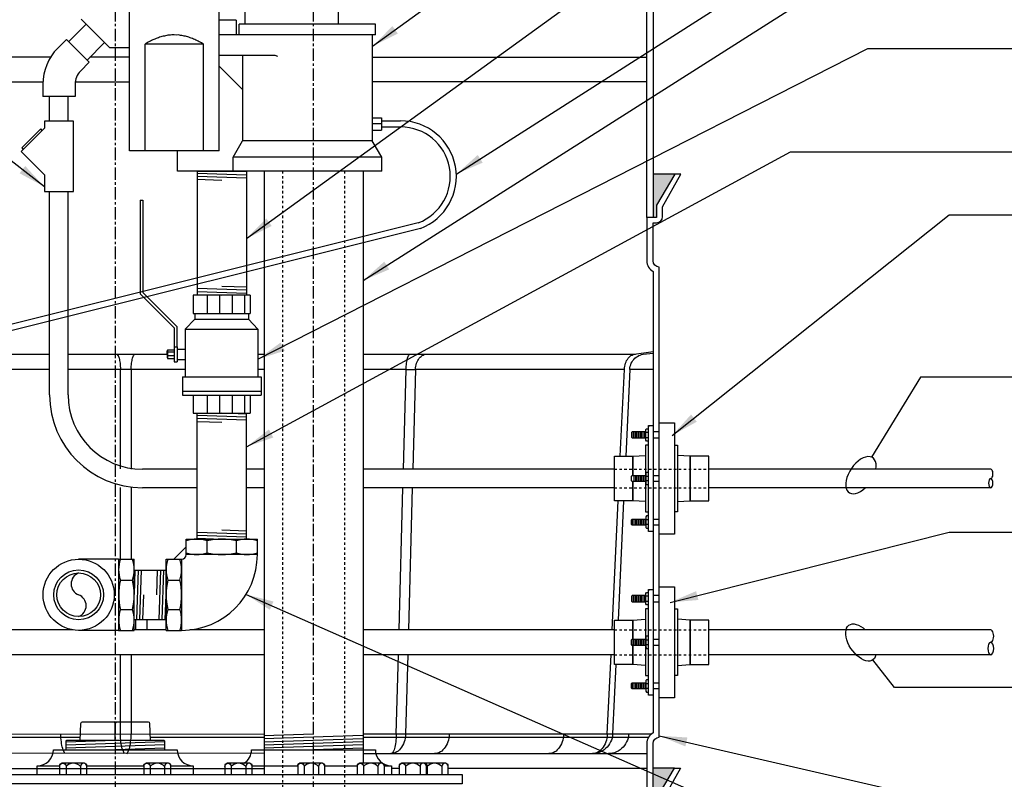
# Model space of a CAD drawing. Extents: x -174 to 90, y 3202 to 3403.
# Tile 12 of 35: x -102 to -62, y 3304 to 3334. Entities that reach past the tile are written whole.
import ezdxf

# ---------------------------------------------------------------- set-up
doc = ezdxf.new("R2010")
doc.units = 0
doc.header["$MEASUREMENT"] = 0
doc.linetypes.add('CENTER1', pattern=[0.6625, 0.5, -0.075, 0.0125, -0.075])
doc.linetypes.add('HIDDEN5', pattern=[0.05, 0.025, -0.025])
for name, color, linetype in [('BOOT-CONDUIT', 1, 'CONTINUOUS'), ('CONDUIT', 2, 'CONTINUOUS'), ('FRP-COLLAR', 2, 'CONTINUOUS'), ('FRP-SUMP', 2, 'CONTINUOUS'), ('GALV-2', 3, 'CONTINUOUS'), ('GALV-4', 4, 'CONTINUOUS'), ('GALV-4-PIPE', 4, 'CONTINUOUS'), ('GALV-4-PLUG', 4, 'CONTINUOUS'), ('SUB-PUMP', 4, 'CONTINUOUS'), ('TANK-BUNG-OPENING-4', 3, 'CONTINUOUS'), ('TANK-MANWAY', 5, 'CONTINUOUS'), ('TANK-MANWAY-BOLT', 7, 'CONTINUOUS'), ('TEXT', 3, 'CONTINUOUS')]:
    doc.layers.add(name, color=color, linetype=linetype)
doc.layers.add('FREEZE-LINES', color=8, linetype='CONTINUOUS', plot=False)
doc.styles.add('SIMPLEX', font='simplex')
doc.dimstyles.new('DIM12', dxfattribs={"dimscale": 12, "dimtxt": 0.09375, "dimasz": 0.09375, "dimexe": 0.0625, "dimexo": 0.0625, "dimgap": 0.0625, "dimtad": 1, "dimdec": 4, "dimzin": 3, "dimdsep": 46, "dimlunit": 4, "dimtxsty": 'SIMPLEX', "dimcen": 0, "dimclrd": 3, "dimclre": 3, "dimclrt": 3, "dimadec": 0, "dimazin": 0, "dimtfac": 1, "dimtdec": 4, "dimtmove": 0, "dimatfit": 3, "dimfxl": 1, "dimfrac": 2, "dimtolj": 1, "dimtzin": 3, "dimarcsym": 0})

msp = doc.modelspace()

# ---------------------------------------------------------------- hatches: boundary and pattern name
at = {"layer": 'FRP-SUMP'}
for points in [[(-75.49574, 3328.13499), (-76.37919, 3328.13499), (-76.37919, 3326.38499), (-76.24574, 3326.38499), (-76.24574, 3326.88499)], [(-75.50998, 3304.13731), (-76.37919, 3304.13731), (-76.37919, 3302.38731), (-76.25998, 3302.38731), (-76.25998, 3302.88731)]]:
    msp.add_hatch(color=256, dxfattribs=at).paths.add_polyline_path(points)

# ---------------------------------------------------------------- linework, layer by layer
at = {"layer": 'BOOT-CONDUIT', "color": 8}
for p, q in [((-77.21713, 3317.47947), (-77.21713, 3317.72697)), ((-77.15463, 3317.47947), (-77.15463, 3317.72697)), ((-77.09213, 3317.47947), (-77.09213, 3317.72697)), ((-77.02963, 3317.47947), (-77.02963, 3317.72697)), ((-76.96713, 3317.47947), (-76.96713, 3317.72697)), ((-76.90463, 3317.47947), (-76.90463, 3317.72697)), ((-76.84213, 3317.47947), (-76.84213, 3317.72697)), ((-76.77963, 3317.47947), (-76.77963, 3317.72697)), ((-76.71713, 3317.47947), (-76.71713, 3317.72697)), ((-77.15463, 3315.9654), (-77.15463, 3315.7179)), ((-77.09213, 3315.9654), (-77.09213, 3315.7179)), ((-77.02963, 3315.9654), (-77.02963, 3315.7179)), ((-76.96713, 3315.9654), (-76.96713, 3315.7179)), ((-76.90463, 3315.9654), (-76.90463, 3315.7179)), ((-76.84213, 3315.9654), (-76.84213, 3315.7179)), ((-76.77963, 3315.9654), (-76.77963, 3315.7179)), ((-76.71713, 3315.9654), (-76.71713, 3315.7179)), ((-77.21713, 3314.20382), (-77.21713, 3313.95632)), ((-77.15463, 3314.20382), (-77.15463, 3313.95632)), ((-77.09213, 3314.20382), (-77.09213, 3313.95632)), ((-77.02963, 3314.20382), (-77.02963, 3313.95632)), ((-76.96713, 3314.20382), (-76.96713, 3313.95632)), ((-76.90463, 3314.20382), (-76.90463, 3313.95632)), ((-76.84213, 3314.20382), (-76.84213, 3313.95632)), ((-76.77963, 3314.20382), (-76.77963, 3313.95632)), ((-76.71713, 3314.20382), (-76.71713, 3313.95632)), ((-77.21713, 3310.86387), (-77.21713, 3311.11137)), ((-77.15463, 3310.86387), (-77.15463, 3311.11137)), ((-77.09213, 3310.86387), (-77.09213, 3311.11137)), ((-77.02963, 3310.86387), (-77.02963, 3311.11137)), ((-76.96713, 3310.86387), (-76.96713, 3311.11137)), ((-76.90463, 3310.86387), (-76.90463, 3311.11137)), ((-76.84213, 3310.86387), (-76.84213, 3311.11137)), ((-76.77963, 3310.86387), (-76.77963, 3311.11137)), ((-76.71713, 3310.86387), (-76.71713, 3311.11137)), ((-77.15463, 3309.3498), (-77.15463, 3309.1023)), ((-77.09213, 3309.3498), (-77.09213, 3309.1023)), ((-77.02963, 3309.3498), (-77.02963, 3309.1023)), ((-76.96713, 3309.3498), (-76.96713, 3309.1023)), ((-76.90463, 3309.3498), (-76.90463, 3309.1023)), ((-76.84213, 3309.3498), (-76.84213, 3309.1023)), ((-76.77963, 3309.3498), (-76.77963, 3309.1023)), ((-76.71713, 3309.3498), (-76.71713, 3309.1023)), ((-77.21713, 3307.58822), (-77.21713, 3307.34072)), ((-77.15463, 3307.58822), (-77.15463, 3307.34072)), ((-77.09213, 3307.58822), (-77.09213, 3307.34072)), ((-77.02963, 3307.58822), (-77.02963, 3307.34072)), ((-76.96713, 3307.58822), (-76.96713, 3307.34072)), ((-76.90463, 3307.58822), (-76.90463, 3307.34072)), ((-76.84213, 3307.58822), (-76.84213, 3307.34072)), ((-76.77963, 3307.58822), (-76.77963, 3307.34072)), ((-76.71713, 3307.58822), (-76.71713, 3307.34072))]:
    msp.add_line(p, q, dxfattribs=at)
at = {"layer": 'BOOT-CONDUIT', "color": 7}
for p, q in [((-76.56214, 3317.70272), (-76.66807, 3317.70272)), ((-76.66807, 3317.50373), (-76.56214, 3317.50373)), ((-76.12919, 3317.72707), (-76.37919, 3317.72707)), ((-76.37919, 3317.47957), (-76.12919, 3317.47957)), ((-76.66807, 3315.94114), (-76.56214, 3315.94114)), ((-76.37919, 3315.96529), (-76.12919, 3315.96529)), ((-76.56214, 3315.74215), (-76.66807, 3315.74215)), ((-76.12919, 3315.71779), (-76.37919, 3315.71779)), ((-76.66807, 3314.17956), (-76.56214, 3314.17956)), ((-76.56214, 3313.98057), (-76.66807, 3313.98057)), ((-76.37919, 3314.20372), (-76.12919, 3314.20372)), ((-76.12919, 3313.95622), (-76.37919, 3313.95622)), ((-76.12919, 3311.11147), (-76.37919, 3311.11147)), ((-76.56214, 3311.08712), (-76.66807, 3311.08712)), ((-76.66807, 3310.88813), (-76.56214, 3310.88813)), ((-76.37919, 3310.86397), (-76.12919, 3310.86397)), ((-76.66807, 3309.32554), (-76.56214, 3309.32554)), ((-76.56214, 3309.12655), (-76.66807, 3309.12655)), ((-76.37919, 3309.3497), (-76.12919, 3309.3497)), ((-76.12919, 3309.1022), (-76.37919, 3309.1022)), ((-76.66807, 3307.56397), (-76.56214, 3307.56397)), ((-76.37919, 3307.58812), (-76.12919, 3307.58812)), ((-76.56214, 3307.36498), (-76.66807, 3307.36498)), ((-76.12919, 3307.34062), (-76.37919, 3307.34062))]:
    msp.add_line(p, q, dxfattribs=at)
for points in [[(-76.56214, 3317.35573), (-76.64893, 3317.35573), (-76.66807, 3317.38889), (-76.66807, 3317.81756), (-76.64893, 3317.85071), (-76.56214, 3317.85071)], [(-76.66807, 3317.72697), (-77.21713, 3317.72697), (-77.24807, 3317.69603), (-77.24807, 3317.51041), (-77.24535, 3317.50769), (-77.21713, 3317.47947), (-76.66807, 3317.47947)], [(-76.66807, 3315.7179), (-77.21713, 3315.7179), (-77.24807, 3315.74883), (-77.24807, 3315.93446), (-77.24535, 3315.93718), (-77.21713, 3315.9654), (-76.66807, 3315.9654)], [(-76.56214, 3316.08914), (-76.64893, 3316.08914), (-76.66807, 3316.05598), (-76.66807, 3315.62731), (-76.64893, 3315.59415), (-76.56214, 3315.59415)], [(-76.56214, 3314.32756), (-76.64893, 3314.32756), (-76.66807, 3314.2944), (-76.66807, 3313.86573), (-76.64893, 3313.83258), (-76.56214, 3313.83258)], [(-76.66807, 3313.95632), (-77.21713, 3313.95632), (-77.24807, 3313.98726), (-77.24807, 3314.17288), (-77.24535, 3314.1756), (-77.21713, 3314.20382), (-76.66807, 3314.20382)], [(-76.66807, 3311.11137), (-77.21713, 3311.11137), (-77.24807, 3311.08044), (-77.24807, 3310.89481), (-77.24535, 3310.89209), (-77.21713, 3310.86387), (-76.66807, 3310.86387)], [(-76.56214, 3310.74013), (-76.64893, 3310.74013), (-76.66807, 3310.77329), (-76.66807, 3311.20196), (-76.64893, 3311.23512), (-76.56214, 3311.23512)], [(-76.66807, 3309.1023), (-77.21713, 3309.1023), (-77.24807, 3309.13323), (-77.24807, 3309.31886), (-77.24535, 3309.32158), (-77.21713, 3309.3498), (-76.66807, 3309.3498)], [(-76.56214, 3309.47354), (-76.64893, 3309.47354), (-76.66807, 3309.44038), (-76.66807, 3309.01171), (-76.64893, 3308.97855), (-76.56214, 3308.97855)], [(-76.66807, 3307.34072), (-77.21713, 3307.34072), (-77.24807, 3307.37166), (-77.24807, 3307.55728), (-77.24535, 3307.56), (-77.21713, 3307.58822), (-76.66807, 3307.58822)], [(-76.56214, 3307.71196), (-76.64893, 3307.71196), (-76.66807, 3307.67881), (-76.66807, 3307.25014), (-76.64893, 3307.21698), (-76.56214, 3307.21698)]]:
    msp.add_lwpolyline(points, dxfattribs=at)
at = {"layer": 'BOOT-CONDUIT'}
for points in [[(-76.56214, 3317.98017), (-76.37919, 3317.98017), (-76.37919, 3313.70337), (-76.56214, 3313.70337), (-76.56214, 3317.98017), (-76.56214, 3317.92473)], [(-76.56214, 3311.36458), (-76.37919, 3311.36458), (-76.37919, 3307.08778), (-76.56214, 3307.08778), (-76.56214, 3311.36458), (-76.56214, 3311.30914)]]:
    msp.add_lwpolyline(points, dxfattribs=at)
at = {"layer": 'BOOT-CONDUIT', "linetype": 'Continuous'}
for points in [[(-76.12919, 3313.59868), (-76.12919, 3318.08461), (-75.51044, 3318.08461), (-75.51044, 3313.59868)], [(-74.13355, 3314.94446), (-74.13355, 3316.73883), (-74.87605, 3316.73883), (-74.87605, 3316.67696), (-74.87605, 3315.00633), (-74.87605, 3314.94446)], [(-76.12919, 3306.98308), (-76.12919, 3311.46902), (-75.51044, 3311.46902), (-75.51044, 3306.98308)], [(-77.19654, 3308.32886), (-77.93904, 3308.32886), (-77.93904, 3310.12323), (-77.19654, 3310.12323), (-77.19654, 3310.06136), (-77.19654, 3308.39073)], [(-74.13355, 3308.32886), (-74.13355, 3310.12323), (-74.87605, 3310.12323), (-74.87605, 3310.06136), (-74.87605, 3308.39073), (-74.87605, 3308.32886)]]:
    msp.add_lwpolyline(points, close=True, dxfattribs=at)
for points in [[(-76.56214, 3317.18743), (-76.6859, 3317.18743), (-76.6859, 3315.9654)], [(-75.51044, 3317.18743), (-75.38669, 3317.18743), (-75.38669, 3314.49586), (-75.51044, 3314.49586)], [(-77.19654, 3315.7179), (-77.20084, 3314.94476), (-77.81529, 3314.94446), (-77.93904, 3314.94446), (-77.93904, 3316.73883), (-77.81529, 3316.73883), (-77.20084, 3316.73853), (-77.19654, 3315.9654)], [(-77.19654, 3315.9654), (-77.19654, 3316.67696), (-77.19654, 3316.73883), (-76.6859, 3316.77454)], [(-75.38669, 3314.90875), (-74.87605, 3314.94446), (-74.87605, 3316.67696), (-74.87605, 3316.73883), (-75.38669, 3316.77454)], [(-76.6859, 3314.90875), (-77.19654, 3314.94446), (-77.19654, 3315.7179)], [(-76.6859, 3315.7179), (-76.6859, 3314.49586), (-76.56214, 3314.49586)], [(-76.56214, 3310.57183), (-76.6859, 3310.57183), (-76.6859, 3309.3498)], [(-75.51044, 3310.57183), (-75.38669, 3310.57183), (-75.38669, 3307.88027), (-75.51044, 3307.88027)], [(-77.19654, 3309.3498), (-77.19654, 3310.06136), (-77.19654, 3310.12323), (-76.6859, 3310.15894)], [(-75.38669, 3308.29315), (-74.87605, 3308.32886), (-74.87605, 3310.06136), (-74.87605, 3310.12323), (-75.38669, 3310.15894)], [(-76.6859, 3308.29315), (-77.19654, 3308.32886), (-77.19654, 3309.1023)], [(-76.6859, 3309.1023), (-76.6859, 3307.88027), (-76.56214, 3307.88027)]]:
    msp.add_lwpolyline(points, dxfattribs=at)
at = {"layer": 'CONDUIT'}
for p, q in [((-99.27053, 3334.19327), (-99.97764, 3333.48616)), ((-98.32478, 3333.24751), (-99.47383, 3334.39656)), ((-100.06602, 3333.57455), (-100.41958, 3333.22099)), ((-99.14679, 3332.65531), (-100.06602, 3333.57455)), ((-98.52807, 3333.45081), (-99.23518, 3332.7437)), ((-98.32478, 3333.24751), (-97.5238, 3333.24751)), ((-99.14679, 3332.65531), (-99.50034, 3332.30176)), ((-101.02001, 3331.77143), (-101.02001, 3331.27143)), ((-99.72001, 3331.77143), (-99.72001, 3331.27143)), ((-99.72001, 3331.27143), (-101.02001, 3331.27143)), ((-100.74744, 3330.27143), (-100.74744, 3331.27143)), ((-99.99744, 3330.27143), (-99.99744, 3331.27143)), ((-100.74744, 3319.21665), (-100.74744, 3327.43801)), ((-99.99744, 3319.21665), (-99.99744, 3327.43801)), ((-85.85929, 3326.17167), (-104.75069, 3321.45408)), ((-85.77479, 3325.93793), (-104.66202, 3321.22192)), ((-94.78927, 3316.21665), (-96.99744, 3316.21665)), ((-92.08631, 3316.21665), (-92.79177, 3316.21665)), ((-77.93904, 3316.21665), (-88.08631, 3316.21665)), ((-62.74283, 3316.21665), (-74.13355, 3316.21665)), ((-94.78927, 3315.46665), (-96.99744, 3315.46665)), ((-92.08631, 3315.46665), (-92.79177, 3315.46665)), ((-77.93904, 3315.46665), (-88.08631, 3315.46665)), ((-62.74283, 3315.46665), (-74.13355, 3315.46665)), ((-99.79795, 3309.72605), (-104.6035, 3309.72605)), ((-96.04069, 3309.72605), (-97.33346, 3309.72605)), ((-92.08631, 3309.72605), (-95.07736, 3309.72605)), ((-77.93904, 3309.72605), (-88.08631, 3309.72605)), ((-62.74283, 3309.72605), (-74.13355, 3309.72605)), ((-92.08631, 3308.72605), (-104.79314, 3308.72605)), ((-77.93904, 3308.72605), (-88.08631, 3308.72605)), ((-62.74283, 3308.72605), (-74.13355, 3308.72605))]:
    msp.add_line(p, q, dxfattribs=at)
at = {"layer": 'CONDUIT', "color": 2}
for p, q in [((-87.71632, 3330.41665), (-87.34132, 3330.41665)), ((-87.34132, 3330.41665), (-87.34132, 3329.91665)), ((-87.34132, 3330.29165), (-86.57282, 3330.29165)), ((-87.34132, 3330.16665), (-87.71632, 3330.16665)), ((-87.71632, 3329.91665), (-87.34132, 3329.91665)), ((-87.34132, 3330.04165), (-86.56865, 3330.04165))]:
    msp.add_line(p, q, dxfattribs=at)
at = {"layer": 'CONDUIT', "color": 8, "linetype": 'HIDDEN5'}
for p, q in [((-77.93904, 3316.21665), (-74.13355, 3316.21665)), ((-77.93904, 3315.46665), (-74.13355, 3315.46665)), ((-77.93904, 3309.72605), (-74.13355, 3309.72605)), ((-77.93904, 3308.72605), (-74.13355, 3308.72605))]:
    msp.add_line(p, q, dxfattribs=at)
at = {"layer": 'CONDUIT'}
msp.add_lwpolyline([(-100.95336, 3329.99037), (-101.8962, 3329.04753), (-100.95336, 3328.1047), (-100.95336, 3327.43801), (-99.78666, 3327.43801), (-99.78666, 3330.27143), (-100.95336, 3330.27143)], close=True, dxfattribs=at)
msp.add_lwpolyline([(-101.04175, 3329.90198), (-101.10068, 3329.96091), (-101.86673, 3329.19485), (-101.80781, 3329.13593)], dxfattribs=at)
for centre, radius, start, end in [((-98.97001, 3331.77143), 2.05, 135, 180), ((-98.97001, 3331.77143), 0.75, 134.99996, 180), ((-86.57282, 3328.04165), 2.25, 290.773882, 90), ((-86.56865, 3328.04165), 2, 290.773882, 90), ((-96.99744, 3319.21665), 3.75, 180, 270), ((-96.99744, 3319.21665), 3, 180, 270)]:
    msp.add_arc(centre, radius, start, end, dxfattribs=at)
for centre, major_axis in [((-62.74283, 3316.02915), (0, 0.1875)), ((-62.74283, 3309.47605), (0, 0.25))]:
    msp.add_ellipse(centre, major_axis=major_axis, ratio=0.47920074, start_param=3.14159265, end_param=6.28318531, dxfattribs=at)
at = {"layer": 'CONDUIT', "extrusion": (0, 0, -1)}
for centre, major_axis in [((-62.74283, 3315.65415), (0, -0.1875)), ((-62.74283, 3308.97605), (0, -0.25))]:
    msp.add_ellipse(centre, major_axis=major_axis, ratio=0.47920074, dxfattribs=at)
at = {"layer": 'FREEZE-LINES', "color": 8, "linetype": 'CENTER1'}
for p, q in [((-98.08631, 3253.50724), (-98.08631, 3393.81703)), ((-90.08631, 3253.50724), (-90.08631, 3393.81703))]:
    msp.add_line(p, q, dxfattribs=at)
at = {"layer": 'FRP-COLLAR', "color": 7, "linetype": 'Continuous'}
for p, q in [((-86.94423, 3304.13731), (-86.63301, 3304.13731)), ((-84.65466, 3304.13731), (-76.62919, 3304.13731))]:
    msp.add_line(p, q, dxfattribs=at)
at = {"layer": 'FRP-COLLAR'}
msp.add_lwpolyline([(-76.64343, 3297.88731), (-76.64343, 3302.38731), (-76.64343, 3299.88731), (-76.64343, 3302.38731), (-76.64343, 3299.88731), (-76.64343, 3302.38731), (-76.39343, 3302.38731), (-76.25998, 3302.38731), (-76.25998, 3302.88731), (-75.50998, 3304.13731), (-75.27345, 3304.13731), (-76.00998, 3302.82207), (-76.00998, 3302.42372, -0.41421356), (-76.25998, 3302.17372), (-76.39343, 3302.17372), (-76.39343, 3297.88731)], format="xyb", close=True, dxfattribs=at)
at = {"layer": 'FRP-SUMP'}
for p, q in [((-76.62919, 3326.38499), (-76.62919, 3340.08044)), ((-76.37919, 3340.08044), (-76.37919, 3326.38499)), ((-75.49574, 3328.13499), (-76.37919, 3328.13499)), ((-76.37919, 3326.38499), (-76.62919, 3326.38499)), ((-75.50998, 3304.13731), (-76.37919, 3304.13731))]:
    msp.add_line(p, q, dxfattribs=at)
at = {"layer": 'FRP-SUMP', "color": 7, "linetype": 'Continuous'}
for p, q in [((-100.70846, 3332.85783), (-106.21327, 3332.85783)), ((-97.5238, 3332.85783), (-99.12104, 3332.85783)), ((-87.71632, 3332.85783), (-76.62919, 3332.85783)), ((-106.21327, 3331.86794), (-101.01773, 3331.86794)), ((-99.71377, 3331.86794), (-97.5238, 3331.86794)), ((-76.62919, 3331.86794), (-87.71632, 3331.86794)), ((-106.27965, 3320.86833), (-100.74744, 3320.86833)), ((-99.99744, 3320.86833), (-97.66855, 3320.86833)), ((-97.66855, 3320.86833), (-96.00769, 3320.86833)), ((-92.33699, 3320.86833), (-92.08631, 3320.86833)), ((-88.08631, 3320.86815), (-86.18609, 3320.86757)), ((-85.324, 3320.86833), (-77.09064, 3320.86833)), ((-100.74744, 3320.24828), (-106.55745, 3320.24828)), ((-97.66855, 3320.24944), (-99.99744, 3320.24852)), ((-97.88598, 3316.22824), (-97.88598, 3320.24828)), ((-95.27831, 3320.24828), (-97.66855, 3320.24828)), ((-97.45112, 3320.24828), (-97.45112, 3316.21665)), ((-92.08631, 3320.24828), (-92.33699, 3320.24828)), ((-86.34703, 3320.24828), (-88.08631, 3320.24828)), ((-86.45641, 3316.21665), (-86.34703, 3320.24828)), ((-85.97043, 3320.24828), (-86.07981, 3316.21665)), ((-77.53586, 3320.24828), (-85.97043, 3320.24828)), ((-77.70076, 3316.73878), (-77.53586, 3320.24828)), ((-77.31843, 3320.24828), (-77.48333, 3316.73867)), ((-76.37919, 3320.24828), (-77.31843, 3320.24828)), ((-97.88598, 3312.58047), (-97.88598, 3315.47592)), ((-97.45112, 3315.46665), (-97.45112, 3312.58047)), ((-86.63248, 3309.72605), (-86.47675, 3315.46665)), ((-86.10015, 3315.46665), (-86.25588, 3309.72605)), ((-78.03027, 3309.72605), (-77.78507, 3314.94447)), ((-77.56763, 3314.94458), (-77.79418, 3310.12323)), ((-97.261, 3309.72605), (-97.261, 3310.15583)), ((-96.82614, 3310.14447), (-96.82614, 3309.72605)), ((-97.88598, 3305.5229), (-97.88598, 3308.72605)), ((-97.45112, 3308.72605), (-97.45112, 3305.52281)), ((-86.74642, 3305.52619), (-86.65961, 3308.72605)), ((-86.28301, 3308.72605), (-86.36982, 3305.52619)), ((-78.22761, 3305.52619), (-78.07726, 3308.72605)), ((-77.87849, 3308.32886), (-78.01018, 3305.52619)), ((-88.08631, 3305.52619), (-76.44347, 3305.52619)), ((-87.71127, 3305.52619), (-86.74642, 3305.52619)), ((-86.36982, 3305.52619), (-84.60743, 3305.52619)), ((-79.99, 3305.52619), (-78.22761, 3305.52619)), ((-78.01018, 3305.52619), (-77.3651, 3305.52619)), ((-88.08631, 3304.72897), (-76.62919, 3304.72897)), ((-92.08631, 3304.10892), (-105.08631, 3304.10892))]:
    msp.add_line(p, q, dxfattribs=at)
at = {"layer": 'FRP-SUMP', "color": 7}
for p, q in [((-104.68448, 3305.38731), (-99.50238, 3305.38731)), ((-96.68448, 3305.38731), (-92.09343, 3305.38731)), ((-88.09343, 3305.38731), (-76.56221, 3305.38731))]:
    msp.add_line(p, q, dxfattribs=at)
at = {"layer": 'FRP-SUMP'}
msp.add_lwpolyline([(-76.37919, 3302.38731), (-76.37919, 3305.13731, -0.41421356), (-76.12919, 3305.38731), (-76.12919, 3324.38499), (-76.12919, 3324.38499, -0.41421356), (-76.37919, 3324.63499), (-76.37919, 3326.1714), (-76.24574, 3326.1714, 0.41421356), (-75.99574, 3326.4214), (-75.99574, 3326.81975), (-75.25921, 3328.13499), (-75.49574, 3328.13499), (-76.24574, 3326.88499), (-76.24574, 3326.38499), (-76.37919, 3326.38499), (-76.62919, 3326.38499), (-76.62919, 3326.38499), (-76.62919, 3326.38499), (-76.62919, 3326.38499), (-76.62919, 3326.38499), (-76.62919, 3324.63499, 0.26794919), (-76.37919, 3324.20197), (-76.37919, 3305.57032, 0.26794919), (-76.62919, 3305.13731), (-76.62919, 3302.38731)], format="xyb", dxfattribs=at)
at = {"layer": 'FRP-SUMP', "color": 7, "linetype": 'Continuous'}
for points in [[(-98.04692, 3320.86757, 0), (-98.03041, 3320.86135, 0), (-98.01413, 3320.84891, 0), (-97.99825, 3320.83037, 0), (-97.98291, 3320.80592, 0), (-97.96827, 3320.77579, 0), (-97.95446, 3320.74027, 0), (-97.94161, 3320.6997, 0), (-97.92986, 3320.65446, 0), (-97.9193, 3320.605, 0), (-97.91005, 3320.55179, 0), (-97.9022, 3320.49533, 0), (-97.89581, 3320.43617, 0), (-97.89094, 3320.37489, 0), (-97.88766, 3320.31205, 0), (-97.88598, 3320.24828, 0)], [(-97.45112, 3320.24828, 0), (-97.44944, 3320.31205, 0), (-97.44615, 3320.37489, 0), (-97.44129, 3320.43617, 0), (-97.4349, 3320.49533, 0), (-97.42704, 3320.55179, 0), (-97.41779, 3320.605, 0), (-97.40724, 3320.65446, 0), (-97.39548, 3320.6997, 0), (-97.38264, 3320.74027, 0), (-97.36883, 3320.77579, 0), (-97.35418, 3320.80592, 0), (-97.33885, 3320.83037, 0), (-97.32297, 3320.84891, 0), (-97.30669, 3320.86135, 0), (-97.29018, 3320.86757, 0)], [(-86.34703, 3320.24828, 0), (-86.34536, 3320.31205, 0), (-86.34207, 3320.37489, 0), (-86.33721, 3320.43617, 0), (-86.33082, 3320.49533, 0), (-86.32296, 3320.55179, 0), (-86.31371, 3320.605, 0), (-86.30316, 3320.65446, 0), (-86.2914, 3320.6997, 0), (-86.27856, 3320.74027, 0), (-86.26475, 3320.77579, 0), (-86.2501, 3320.80592, 0), (-86.23477, 3320.83037, 0), (-86.21888, 3320.84891, 0), (-86.20261, 3320.86135, 0), (-86.18609, 3320.86757, 0)], [(-86.18609, 3320.86757, 0), (-85.84522, 3320.86644, 0), (-85.53074, 3320.86757, 0)], [(-85.97043, 3320.24828, 0), (-85.96585, 3320.31205, 0), (-85.95687, 3320.37489, 0), (-85.94359, 3320.43617, 0), (-85.92613, 3320.49533, 0), (-85.90466, 3320.55179, 0), (-85.87939, 3320.605, 0), (-85.85056, 3320.65446, 0), (-85.81844, 3320.6997, 0), (-85.78335, 3320.74027, 0), (-85.74562, 3320.77579, 0), (-85.70561, 3320.80592, 0), (-85.66371, 3320.83037, 0), (-85.62032, 3320.84891, 0), (-85.57585, 3320.86135, 0), (-85.53074, 3320.86757, 0)], [(-85.53074, 3320.86757, 0), (-85.49622, 3320.86781, 0), (-85.46173, 3320.868, 0), (-85.42726, 3320.86815, 0), (-85.39282, 3320.86825, 0), (-85.3584, 3320.86831, 0), (-85.324, 3320.86833, 0)], [(-77.53586, 3320.24828, 0), (-77.53127, 3320.31205, 0), (-77.52229, 3320.37489, 0), (-77.50901, 3320.43617, 0), (-77.49155, 3320.49533, 0), (-77.47008, 3320.55179, 0), (-77.44481, 3320.605, 0), (-77.41598, 3320.65446, 0), (-77.38386, 3320.6997, 0), (-77.34877, 3320.74027, 0), (-77.31104, 3320.77579, 0), (-77.27103, 3320.80592, 0), (-77.22913, 3320.83037, 0), (-77.18574, 3320.84891, 0), (-77.14127, 3320.86135, 0), (-76.37919, 3320.96653, 0)], [(-77.31843, 3320.24828, 0), (-77.31216, 3320.31205, 0), (-77.2999, 3320.37489, 0), (-77.28175, 3320.43617, 0), (-77.2579, 3320.49533, 0), (-77.22858, 3320.55179, 0), (-77.19406, 3320.605, 0), (-77.15467, 3320.65446, 0), (-77.1108, 3320.6997, 0), (-77.06286, 3320.74027, 0), (-77.01132, 3320.77579, 0), (-76.95667, 3320.80592, 0), (-76.89943, 3320.83037, 0), (-76.84016, 3320.84891, 0), (-76.77942, 3320.86135, 0), (-76.37919, 3320.90178, 0)], [(-86.34703, 3320.24828, 0), (-86.26338, 3320.24905, 0), (-86.18304, 3320.24944, 0), (-86.10689, 3320.24944, 0), (-86.03576, 3320.24905, 0), (-85.97043, 3320.24828, 0)], [(-104.69019, 3305.52441, 0), (-92.08631, 3305.52162, 0)], [(-100.13483, 3304.72998, 0), (-100.20028, 3304.88739, 0), (-100.21771, 3304.93945, 0), (-100.2337, 3304.99804, 0), (-100.24806, 3305.06258, 0), (-100.26067, 3305.13239, 0), (-100.27138, 3305.20677, 0), (-100.2801, 3305.28495, 0), (-100.28672, 3305.36613, 0), (-100.29119, 3305.44948, 0), (-100.29345, 3305.53415, 0)], [(-97.72736, 3304.71874, 0), (-97.79281, 3304.87615, 0), (-97.81024, 3304.9282, 0), (-97.82622, 3304.98679, 0), (-97.84059, 3305.05133, 0), (-97.85319, 3305.12114, 0), (-97.86391, 3305.19552, 0), (-97.87262, 3305.2737, 0), (-97.87925, 3305.35488, 0), (-97.88371, 3305.43823, 0), (-97.88598, 3305.5229, 0)], [(-97.6107, 3304.71632, 0), (-97.54429, 3304.87605, 0), (-97.52686, 3304.9281, 0), (-97.51088, 3304.9867, 0), (-97.49651, 3305.05123, 0), (-97.4839, 3305.12104, 0), (-97.47319, 3305.19542, 0), (-97.46447, 3305.2736, 0), (-97.45785, 3305.35478, 0), (-97.45338, 3305.43814, 0), (-97.45112, 3305.52281, 0)], [(-86.74642, 3305.52619, 0), (-86.74868, 3305.44152, 0), (-86.75315, 3305.35816, 0), (-86.75978, 3305.27698, 0), (-86.76849, 3305.1988, 0), (-86.77921, 3305.12442, 0), (-86.79181, 3305.05461, 0), (-86.80618, 3304.99008, 0), (-86.82216, 3304.93148, 0), (-86.83959, 3304.87943, 0), (-86.85829, 3304.83445, 0), (-86.87808, 3304.797, 0), (-86.89874, 3304.76747, 0), (-86.92007, 3304.74615, 0), (-86.94185, 3304.73328, 0), (-86.96385, 3304.72897, 0)], [(-86.36982, 3305.52619, 0), (-86.37601, 3305.44152, 0), (-86.38821, 3305.35816, 0), (-86.40631, 3305.27698, 0), (-86.43012, 3305.1988, 0), (-86.45939, 3305.12442, 0), (-86.49383, 3305.05461, 0), (-86.53308, 3304.99008, 0), (-86.57674, 3304.93148, 0), (-86.62436, 3304.87943, 0), (-86.67546, 3304.83445, 0), (-86.72952, 3304.797, 0), (-86.78597, 3304.76747, 0), (-86.84424, 3304.74615, 0), (-86.90374, 3304.73328, 0), (-86.96385, 3304.72897, 0)], [(-84.60743, 3305.52619, 0), (-84.61361, 3305.44152, 0), (-84.62582, 3305.35816, 0), (-84.64392, 3305.27698, 0), (-84.66773, 3305.1988, 0), (-84.697, 3305.12442, 0), (-84.73144, 3305.05461, 0), (-84.77069, 3304.99008, 0), (-84.81435, 3304.93148, 0), (-84.86197, 3304.87943, 0), (-84.91307, 3304.83445, 0), (-84.96712, 3304.797, 0), (-85.02357, 3304.76747, 0), (-85.08185, 3304.74615, 0), (-85.14134, 3304.73328, 0), (-85.20146, 3304.72897, 0)], [(-79.99, 3305.52619, 0), (-79.99619, 3305.44152, 0), (-80.0084, 3305.35816, 0), (-80.0265, 3305.27698, 0), (-80.0503, 3305.1988, 0), (-80.07958, 3305.12442, 0), (-80.11401, 3305.05461, 0), (-80.15326, 3304.99008, 0), (-80.19692, 3304.93148, 0), (-80.24455, 3304.87943, 0), (-80.29565, 3304.83445, 0), (-80.3497, 3304.797, 0), (-80.40615, 3304.76747, 0), (-80.46443, 3304.74615, 0), (-80.52392, 3304.73328, 0), (-80.58404, 3304.72897, 0)], [(-78.01018, 3305.52619, 0), (-78.01863, 3305.44152, 0), (-78.03531, 3305.35816, 0), (-78.06003, 3305.27698, 0), (-78.09255, 3305.1988, 0), (-78.13254, 3305.12442, 0), (-78.17958, 3305.05461, 0), (-78.2332, 3304.99008, 0), (-78.29284, 3304.93148, 0), (-78.35789, 3304.87943, 0), (-78.4277, 3304.83445, 0), (-78.50154, 3304.797, 0), (-78.57865, 3304.76747, 0), (-78.65825, 3304.74615, 0), (-78.73953, 3304.73328, 0), (-78.82164, 3304.72897, 0)], [(-78.22761, 3305.52619, 0), (-78.2338, 3305.44152, 0), (-78.246, 3305.35816, 0), (-78.2641, 3305.27698, 0), (-78.28791, 3305.1988, 0), (-78.31718, 3305.12442, 0), (-78.35162, 3305.05461, 0), (-78.39087, 3304.99008, 0), (-78.43453, 3304.93148, 0), (-78.48216, 3304.87943, 0), (-78.53326, 3304.83445, 0), (-78.58731, 3304.797, 0), (-78.64376, 3304.76747, 0), (-78.70203, 3304.74615, 0), (-78.76153, 3304.73328, 0), (-78.82164, 3304.72897, 0)], [(-77.3651, 3305.52619, 0), (-77.37355, 3305.44152, 0), (-77.39022, 3305.35816, 0), (-77.41495, 3305.27698, 0), (-77.44747, 3305.1988, 0), (-77.48746, 3305.12442, 0), (-77.5345, 3305.05461, 0), (-77.58812, 3304.99008, 0), (-77.64776, 3304.93148, 0), (-77.71281, 3304.87943, 0), (-77.78262, 3304.83445, 0), (-77.85645, 3304.797, 0), (-77.93357, 3304.76747, 0), (-78.01317, 3304.74615, 0), (-78.09445, 3304.73328, 0), (-78.17656, 3304.72897, 0)], [(-92.08631, 3304.75324, 0), (-105.08631, 3304.73382, 0)]]:
    msp.add_polyline3d(points, dxfattribs=at)
at = {"layer": 'GALV-2', "linetype": 'Continuous'}
for p, q in [((-94.78927, 3328.25955), (-92.79677, 3328.25955)), ((-97.09036, 3327.08016), (-96.98098, 3327.08016)), ((-97.09036, 3327.08016), (-97.09036, 3323.30649)), ((-96.98098, 3327.08016), (-96.98098, 3323.35179)), ((-95.71582, 3321.93194), (-97.09036, 3323.30649)), ((-95.60644, 3321.97725), (-96.98098, 3323.35179)), ((-94.94516, 3323.24166), (-94.94516, 3322.50993)), ((-92.65163, 3323.24166), (-94.94516, 3323.24166)), ((-94.38069, 3323.24166), (-94.38069, 3322.50993)), ((-93.88069, 3323.24166), (-93.88069, 3322.50993)), ((-93.38069, 3323.24166), (-93.38069, 3322.50993)), ((-92.88069, 3323.24166), (-92.88069, 3322.50993)), ((-92.65163, 3323.24166), (-92.65163, 3322.50993)), ((-94.88266, 3322.28394), (-95.27831, 3321.88051)), ((-94.94516, 3322.50993), (-92.65163, 3322.50993)), ((-94.88266, 3322.50993), (-94.88266, 3322.28394)), ((-94.88266, 3322.28394), (-92.71413, 3322.28394)), ((-92.71413, 3322.50993), (-92.71413, 3322.28394)), ((-92.71413, 3322.28394), (-92.33699, 3321.88051)), ((-95.71582, 3321.93194), (-95.71582, 3320.56141)), ((-95.60644, 3321.97725), (-95.60644, 3321.15891)), ((-95.27831, 3321.88051), (-92.33699, 3321.88051)), ((-95.27831, 3321.88051), (-95.27831, 3319.94214)), ((-92.33699, 3321.88051), (-92.33699, 3319.94214)), ((-95.98277, 3321.03391), (-95.98277, 3320.68641)), ((-95.98277, 3321.03391), (-95.71582, 3321.03391)), ((-95.71582, 3321.15891), (-95.59193, 3321.15891)), ((-95.59193, 3321.15891), (-95.59193, 3320.56141)), ((-95.59193, 3321.06516), (-95.27831, 3321.06516)), ((-96.00999, 3321.00266), (-96.00512, 3320.71766)), ((-96.00999, 3321.00266), (-95.98277, 3321.00266)), ((-96.00512, 3320.71766), (-95.98277, 3320.71766)), ((-95.99551, 3321.00266), (-95.99064, 3320.71766)), ((-95.98277, 3320.95869), (-95.71582, 3320.95869)), ((-95.98277, 3320.81344), (-95.71582, 3320.81344)), ((-95.98277, 3320.68641), (-95.71582, 3320.68641)), ((-95.59193, 3320.65516), (-95.27831, 3320.65516)), ((-95.71582, 3320.56141), (-95.59193, 3320.56141)), ((-95.38069, 3319.94214), (-92.20536, 3319.94214)), ((-95.38069, 3319.94214), (-95.38069, 3319.2104)), ((-92.20536, 3319.94214), (-92.20536, 3319.2104)), ((-95.38069, 3319.37138), (-92.20536, 3319.37138)), ((-95.38069, 3319.2104), (-92.20536, 3319.2104)), ((-94.94516, 3319.2104), (-94.94516, 3318.47866)), ((-94.38069, 3319.2104), (-94.38069, 3318.47866)), ((-93.88069, 3319.2104), (-93.88069, 3318.47866)), ((-93.38069, 3319.2104), (-93.38069, 3318.47866)), ((-92.88069, 3319.2104), (-92.88069, 3318.47866)), ((-92.65163, 3319.2104), (-92.65163, 3318.47866)), ((-94.94516, 3318.47866), (-92.65163, 3318.47866)), ((-94.78927, 3313.39088), (-94.78927, 3318.47866)), ((-92.79177, 3313.39088), (-92.79177, 3318.47866)), ((-95.22903, 3313.0787), (-95.72851, 3312.57922)), ((-95.22903, 3313.39088), (-92.35702, 3313.39088)), ((-95.22903, 3312.76653), (-95.22903, 3313.39088)), ((-94.38784, 3312.83692), (-94.38784, 3313.32257)), ((-93.19821, 3312.83692), (-93.19821, 3313.32257)), ((-92.35702, 3312.76653), (-92.35702, 3313.39088)), ((-94.38784, 3312.76653), (-95.22903, 3312.76653)), ((-93.19821, 3312.76653), (-94.38784, 3312.76653)), ((-92.35702, 3312.76653), (-93.19821, 3312.76653)), ((-97.95781, 3312.58047), (-99.57389, 3312.58047)), ((-97.95781, 3312.58047), (-97.33346, 3312.58047)), ((-97.95781, 3312.58047), (-97.95781, 3311.73928)), ((-97.33346, 3309.70846), (-97.33346, 3312.58047)), ((-96.04069, 3312.57922), (-95.41634, 3312.57922)), ((-96.04069, 3311.73803), (-96.04069, 3312.57922)), ((-95.41634, 3312.57922), (-95.41634, 3309.70721)), ((-97.33346, 3312.14447), (-96.04069, 3312.14447)), ((-96.04069, 3312.14197), (-96.04069, 3310.14447)), ((-97.95781, 3311.73928), (-97.95781, 3310.54965)), ((-97.88742, 3311.73928), (-97.40177, 3311.73928)), ((-96.04069, 3310.5484), (-96.04069, 3311.73803)), ((-95.9703, 3311.73803), (-95.48465, 3311.73803)), ((-97.95781, 3310.54965), (-97.95781, 3309.70846)), ((-97.88742, 3310.54965), (-97.40177, 3310.54965)), ((-96.04069, 3309.70721), (-96.04069, 3310.5484)), ((-95.9703, 3310.5484), (-95.48465, 3310.5484)), ((-97.33346, 3310.14447), (-96.04069, 3310.14447)), ((-97.95781, 3309.70846), (-99.57389, 3309.70846)), ((-97.95781, 3309.70846), (-97.33346, 3309.70846)), ((-96.04069, 3309.70721), (-95.41634, 3309.70721))]:
    msp.add_line(p, q, dxfattribs=at)
at = {"layer": 'GALV-2', "color": 1}
for p, q in [((-92.79677, 3328.22582), (-93.79802, 3328.25955)), ((-93.79802, 3327.88433), (-94.79848, 3327.91803)), ((-92.79677, 3328.10075), (-94.79427, 3328.16803)), ((-92.79677, 3327.97568), (-94.79427, 3328.04296)), ((-94.79427, 3323.52553), (-92.79677, 3323.45825)), ((-93.79302, 3323.61688), (-92.79257, 3323.58318)), ((-94.79427, 3323.40046), (-92.79677, 3323.33318)), ((-94.79427, 3323.27539), (-93.79302, 3323.24166)), ((-92.79177, 3318.31821), (-94.78927, 3318.38549)), ((-92.79177, 3318.19314), (-94.78927, 3318.26042)), ((-92.79177, 3318.44328), (-93.79302, 3318.477)), ((-93.79302, 3318.10179), (-94.79348, 3318.13549)), ((-94.78927, 3313.67641), (-92.79177, 3313.60912)), ((-94.78927, 3313.55134), (-92.79177, 3313.48405)), ((-93.78802, 3313.76775), (-92.78757, 3313.73405)), ((-94.78927, 3313.42626), (-93.78802, 3313.39254)), ((-97.29836, 3312.14447), (-97.33179, 3311.15187)), ((-97.17329, 3312.14447), (-97.24066, 3310.14447)), ((-97.04822, 3312.14447), (-97.11559, 3310.14447)), ((-96.41731, 3311.14447), (-96.38363, 3312.14447)), ((-96.32592, 3310.14447), (-96.25856, 3312.14447)), ((-96.20085, 3310.14447), (-96.13349, 3312.14447)), ((-96.95683, 3311.14447), (-96.99051, 3310.14447)), ((-96.07578, 3310.14447), (-96.04235, 3311.13706))]:
    msp.add_line(p, q, dxfattribs=at)
at = {"layer": 'GALV-2', "linetype": 'Continuous'}
for points in [[(-94.78927, 3328.25955), (-94.78927, 3323.24166)], [(-92.79677, 3328.25955), (-92.79677, 3323.24166)]]:
    msp.add_lwpolyline(points, dxfattribs=at)
for radius in [1.43601, 1.00587, 0.88087]:
    msp.add_circle((-99.57389, 3311.14447), radius, dxfattribs=at)
for centre, radius, start, end in [((-94.80843, 3312.06656), 1.32456, 71.485929, 108.514071), ((-93.79302, 3310.82933), 2.56321, 76.581758, 103.418242), ((-92.77761, 3312.10116), 1.29179, 70.998612, 109.001388), ((-95.41634, 3312.76653), 3.05932, 270.000012, 0), ((-95.41634, 3312.76653), 0.18731, 270.000196, 0), ((-94.80843, 3314.09292), 1.32456, 251.485929, 288.514071), ((-93.79302, 3315.33016), 2.56321, 256.581758, 283.418242), ((-92.77761, 3314.05832), 1.29179, 250.998612, 289.001388), ((-96.66601, 3312.15988), 1.29179, 160.998612, 199.001388), ((-98.62317, 3312.15988), 1.29179, 340.998612, 19.001388), ((-94.71429, 3312.15863), 1.32456, 161.485929, 198.514071), ((-96.74065, 3312.15863), 1.32456, 341.485929, 18.514071), ((-95.39417, 3311.14447), 2.56321, 166.581758, 193.418242), ((-99.89501, 3311.14447), 2.56321, 346.581758, 13.418242), ((-93.47705, 3311.14322), 2.56321, 166.581758, 193.418242), ((-97.97789, 3311.14322), 2.56321, 346.581758, 13.418242), ((-96.63141, 3310.12906), 1.32456, 161.485929, 198.514071), ((-98.65777, 3310.12906), 1.32456, 341.485929, 18.514071), ((-94.74889, 3310.12781), 1.29179, 160.998612, 199.001388), ((-96.70605, 3310.12781), 1.29179, 340.998612, 19.001388)]:
    msp.add_arc(centre, radius, start, end, dxfattribs=at)
at = {"layer": 'GALV-2', "color": 2, "linetype": 'Continuous'}
for centre, start, end in [((-99.40508, 3311.5849), 110.970176, 249.029824), ((-99.74269, 3310.70403), 290.970176, 69.029824)]:
    msp.add_arc(centre, 0.47168, start, end, dxfattribs=at)
at = {"layer": 'GALV-4'}
for p, q in [((-92.08631, 3328.25955), (-92.08631, 3303.88731)), ((-88.08631, 3328.25955), (-88.08631, 3304.33731))]:
    msp.add_line(p, q, dxfattribs=at)
at = {"layer": 'GALV-4-PIPE', "color": 7}
for p, q in [((-90.09343, 3305.51266), (-92.09343, 3305.44529)), ((-88.09343, 3305.45496), (-92.09343, 3305.32022)), ((-88.09343, 3305.32989), (-92.09343, 3305.19515)), ((-88.09343, 3305.20481), (-92.09343, 3305.07008)), ((-88.09343, 3305.07974), (-92.09343, 3304.94501)), ((-88.09343, 3304.95467), (-90.09343, 3304.88731))]:
    msp.add_line(p, q, dxfattribs=at)
at = {"layer": 'GALV-4-PLUG', "color": 7}
for p, q in [((-98.09343, 3305.26105), (-100.09343, 3305.19369)), ((-96.09343, 3305.20384), (-100.09343, 3305.06911)), ((-96.09343, 3305.07926), (-100.09343, 3304.94452)), ((-96.09343, 3304.95467), (-98.09343, 3304.88731))]:
    msp.add_line(p, q, dxfattribs=at)
at = {"layer": 'GALV-4-PLUG', "color": 4, "linetype": 'Continuous'}
msp.add_lwpolyline([(-99.50765, 3305.26105), (-99.47889, 3305.95116, -0.40206867), (-99.41644, 3306.01105), (-96.77042, 3306.01105, -0.40206867), (-96.70797, 3305.95116), (-96.67922, 3305.26105)], format="xyb", dxfattribs=at)
at = {"layer": 'GALV-4-PLUG', "color": 7, "linetype": 'Continuous'}
for points in [[(-98.09343, 3305.26105), (-98.09343, 3305.94855, 0.41421356), (-98.15593, 3306.01105)], [(-98.09343, 3305.26105), (-98.09343, 3305.94855, -0.41421356), (-98.03093, 3306.01105)]]:
    msp.add_lwpolyline(points, format="xyb", dxfattribs=at)
at = {"layer": 'GALV-4-PLUG', "color": 4, "linetype": 'Continuous'}
msp.add_lwpolyline([(-96.09343, 3304.88731), (-96.09343, 3305.2298, 0.41421356), (-96.12468, 3305.26105), (-100.06218, 3305.26105, 0.41421356), (-100.09343, 3305.2298), (-100.09343, 3304.88731)], format="xyb", close=True, dxfattribs=at)
at = {"layer": 'SUB-PUMP', "color": 4, "linetype": 'Continuous'}
for p, q in [((-97.5238, 3329.07204), (-97.5238, 3337.19703)), ((-93.89881, 3329.07204), (-93.89881, 3337.19703)), ((-89.08631, 3334.19704), (-89.08631, 3337.19703)), ((-92.8522, 3334.19704), (-92.8522, 3336.44704)), ((-93.21131, 3334.35354), (-93.89881, 3334.35354)), ((-93.21131, 3334.35354), (-93.21131, 3333.75954)), ((-93.08631, 3333.75954), (-93.08631, 3334.19704)), ((-87.58631, 3334.19704), (-93.08631, 3334.19704)), ((-87.58631, 3333.75954), (-87.58631, 3334.19704)), ((-87.58631, 3333.75954), (-93.89881, 3333.75954)), ((-87.71632, 3333.75954), (-87.71632, 3329.47773)), ((-94.5304, 3333.38504), (-96.89221, 3333.38504)), ((-96.89221, 3329.07204), (-96.89221, 3333.38504)), ((-94.5304, 3329.07204), (-94.5304, 3333.38504)), ((-91.67866, 3332.93354), (-93.89881, 3332.93354)), ((-92.95631, 3332.93354), (-92.95631, 3329.47772)), ((-93.89881, 3332.49604), (-92.95631, 3331.55354)), ((-93.33631, 3328.81954), (-92.95631, 3329.47772)), ((-87.71632, 3329.47773), (-92.95631, 3329.47773)), ((-87.33632, 3328.81955), (-87.71632, 3329.47773)), ((-93.89881, 3329.07204), (-97.5238, 3329.07204)), ((-95.58631, 3328.25955), (-95.58631, 3329.07204)), ((-93.33631, 3328.25955), (-93.33631, 3328.81955)), ((-87.33631, 3328.81955), (-93.33631, 3328.81955)), ((-87.33631, 3328.25955), (-87.33631, 3328.81955)), ((-87.33631, 3328.25955), (-95.58631, 3328.25955))]:
    msp.add_line(p, q, dxfattribs=at)
at = {"layer": 'SUB-PUMP', "color": 1, "linetype": 'Continuous'}
msp.add_line((-87.71632, 3331.48453), (-87.70988, 3331.48453), dxfattribs=at)
at = {"layer": 'SUB-PUMP', "color": 2, "linetype": 'HIDDEN5'}
for p, q in [((-91.33631, 3328.25955), (-91.33631, 3287.30052)), ((-88.83631, 3328.25955), (-88.83631, 3287.30052))]:
    msp.add_line(p, q, dxfattribs=at)
at = {"layer": 'SUB-PUMP', "color": 4, "linetype": 'Continuous'}
msp.add_lwpolyline([(-94.5304, 3333.38504), (-94.57276, 3333.4154), (-94.61775, 3333.43748), (-94.66105, 3333.46487), (-94.70643, 3333.4857), (-94.74952, 3333.51377), (-94.79522, 3333.5336), (-94.84079, 3333.55386), (-94.88605, 3333.57507), (-94.93185, 3333.5946), (-94.97796, 3333.61314), (-95.02437, 3333.63073), (-95.0711, 3333.64733), (-95.11815, 3333.66292), (-95.16555, 3333.67741), (-95.21324, 3333.69099), (-95.26124, 3333.70355), (-95.30969, 3333.71475), (-95.3583, 3333.7254), (-95.40829, 3333.73175), (-95.45775, 3333.73974), (-95.50703, 3333.74831), (-95.55636, 3333.75671), (-95.60866, 3333.75576), (-95.71131, 3333.76004), (-95.76433, 3333.76327), (-95.81419, 3333.75653), (-95.86564, 3333.75482), (-95.91502, 3333.74655), (-95.96624, 3333.74409), (-96.01508, 3333.73415), (-96.06396, 3333.72433), (-96.11292, 3333.71477), (-96.16132, 3333.70343), (-96.20937, 3333.691), (-96.25708, 3333.67748), (-96.30446, 3333.66292), (-96.3515, 3333.64732), (-96.39819, 3333.63059), (-96.44466, 3333.61319), (-96.49081, 3333.59477), (-96.53656, 3333.57509), (-96.58227, 3333.55527), (-96.6264, 3333.53049), (-96.67156, 3333.50895), (-96.71686, 3333.48787), (-96.76229, 3333.4672), (-96.80461, 3333.4367), (-96.89221, 3333.38504)], dxfattribs=at)
msp.add_arc((-91.67866, 3332.68354), 0.25, 53.7195, 89.99992, dxfattribs=at)
at = {"layer": 'TANK-BUNG-OPENING-4', "linetype": 'Continuous'}
for p, q in [((-101.24263, 3304.23811), (-100.34029, 3304.23811)), ((-99.24029, 3304.23811), (-96.94661, 3304.23811)), ((-95.84661, 3304.23811), (-94.94423, 3304.23811)), ((-92.56856, 3304.23811), (-90.72955, 3304.23811)), ((-89.62955, 3304.23811), (-88.32985, 3304.23811)), ((-87.22985, 3304.23811), (-86.94423, 3304.23811))]:
    msp.add_line(p, q, dxfattribs=at)
for points in [[(-101.24263, 3303.88731), (-101.24263, 3304.23811, 0.41421356), (-100.59343, 3304.88731), (-95.59343, 3304.88731, 0.41421356), (-94.94423, 3304.23811), (-94.94423, 3303.88731)], [(-92.89772, 3304.33731, 0.25818944), (-92.59343, 3304.88731), (-87.59343, 3304.88731, 0.41421356), (-86.94423, 3304.23811), (-86.94423, 3303.88731)]]:
    msp.add_lwpolyline(points, format="xyb", dxfattribs=at)
at = {"layer": 'TANK-MANWAY', "linetype": 'Continuous'}
msp.add_lwpolyline([(-112.09343, 3303.51231), (-112.09343, 3303.88731), (-84.09343, 3303.88731), (-84.09343, 3303.51231)], close=True, dxfattribs=at)
at = {"layer": 'TANK-MANWAY-BOLT', "linetype": 'Continuous'}
for points in [[(-100.34029, 3304.28315), (-100.34029, 3303.88731), (-99.24029, 3303.88731), (-99.24029, 3304.28315), (-99.33408, 3304.33731), (-100.24649, 3304.33731)], [(-96.94661, 3304.28315), (-96.94661, 3303.88731), (-95.84661, 3303.88731), (-95.84661, 3304.28315), (-95.9404, 3304.33731), (-96.85281, 3304.33731)], [(-93.66856, 3304.28315), (-93.66856, 3303.88731), (-92.56856, 3303.88731), (-92.56856, 3304.28315), (-92.66236, 3304.33731), (-93.57477, 3304.33731)], [(-90.72955, 3304.28315), (-90.72955, 3303.88731), (-89.62955, 3303.88731), (-89.62955, 3304.28315), (-89.72334, 3304.33731), (-90.63575, 3304.33731)], [(-88.32985, 3304.28315), (-88.32985, 3303.88731), (-87.22985, 3303.88731), (-87.22985, 3304.28315), (-87.32365, 3304.33731), (-88.23606, 3304.33731)], [(-86.63301, 3304.28315), (-86.63301, 3303.88731), (-85.53301, 3303.88731), (-85.53301, 3304.28315), (-85.62681, 3304.33731), (-86.53922, 3304.33731)]]:
    msp.add_lwpolyline(points, close=True, dxfattribs=at)
for points in [[(-100.34029, 3304.20918, -1), (-100.08404, 3304.20918), (-100.08404, 3303.88731)], [(-99.24029, 3304.20918, 1), (-99.49654, 3304.20918), (-99.49654, 3303.88731)], [(-96.94661, 3304.20918, -1), (-96.69036, 3304.20918), (-96.69036, 3303.88731)], [(-95.84661, 3304.20918, 1), (-96.10286, 3304.20918), (-96.10286, 3303.88731)], [(-93.66856, 3304.20918, -1), (-93.41231, 3304.20918), (-93.41231, 3303.88731)], [(-92.56856, 3304.20918, 1), (-92.82481, 3304.20918), (-92.82481, 3303.88731)], [(-90.72955, 3304.20918, -1), (-90.4733, 3304.20918), (-90.4733, 3303.88731)], [(-89.62955, 3304.20918, 1), (-89.8858, 3304.20918), (-89.8858, 3303.88731)], [(-88.32985, 3304.20918, -1), (-88.0736, 3304.20918), (-88.0736, 3303.88731)], [(-87.22985, 3304.20918, 1), (-87.4861, 3304.20918), (-87.4861, 3303.88731)], [(-86.63301, 3304.20918, -1), (-86.37676, 3304.20918), (-86.37676, 3303.88731)], [(-85.53301, 3304.20918, 1), (-85.78926, 3304.20918), (-85.78926, 3303.88731)], [(-85.62681, 3304.33731, -0.41482767), (-85.49841, 3304.20918), (-85.49841, 3303.88731)], [(-84.65466, 3304.20918, 1), (-84.91091, 3304.20918), (-84.91091, 3303.88731)]]:
    msp.add_lwpolyline(points, format="xyb", dxfattribs=at)
msp.add_lwpolyline([(-85.53301, 3303.88731), (-84.65466, 3303.88731), (-84.65466, 3304.28315), (-84.74846, 3304.33731), (-85.66087, 3304.33731)], dxfattribs=at)
for centre in [(-99.79029, 3303.93651), (-96.39661, 3303.93651), (-93.11856, 3303.93651), (-90.17955, 3303.93651), (-87.77985, 3303.93651), (-86.08301, 3303.93651), (-85.20466, 3303.93651)]:
    msp.add_arc(centre, 0.4008, 42.869123, 137.13088, dxfattribs=at)
at = {"layer": 'TEXT', "linetype": 'Continuous'}
for points in [[(-61.08631, 3319.93362), (-65.57599, 3319.93362), (-67.55293, 3316.7039)], [(-61.08631, 3307.40548), (-66.63562, 3307.40548), (-67.50874, 3308.51284)]]:
    msp.add_lwpolyline(points, dxfattribs=at)
at = {"layer": 'TEXT'}
msp.add_ellipse((-67.98597, 3315.97582), major_axis=(-0.47723, -0.70403), ratio=0.54990291, start_param=2.25387771, end_param=7.46618116, dxfattribs=at)
at = {"layer": 'TEXT', "extrusion": (0, 0, -1)}
msp.add_ellipse((-67.98597, 3309.21687), major_axis=(-0.47723, 0.70403), ratio=0.54990291, start_param=2.63947446, end_param=7.46618116, dxfattribs=at)

# ---------------------------------------------------------------- leaders
at = {"layer": 'TEXT', "linetype": 'Continuous'}
for points in [[(-100.95781, 3327.62544), (-127.48811, 3348.31298), (-132.58673, 3348.31298)], [(-92.80969, 3311.15817), (-63.6555, 3298.3151), (-61.08631, 3298.3151)]]:
    msp.add_leader(points, dimstyle='DIM12', override={"dimgap": 0.0625, "dimtad": 0}, dxfattribs=at)
at = {"layer": 'TEXT'}
for points in [[(-87.70308, 3333.30294), (-70.29341, 3345.98149), (-61.08631, 3345.98149)], [(-92.79764, 3325.53411), (-68.38726, 3343.22345), (-61.08631, 3343.22345)], [(-84.30625, 3328.14935), (-69.92005, 3337.3215), (-61.08631, 3337.3215)], [(-88.08253, 3323.84064), (-69.92005, 3335.38238), (-61.08631, 3335.38238)], [(-92.33628, 3320.65787), (-67.71151, 3333.20548), (-61.08631, 3333.20548)], [(-92.7902, 3317.12517), (-70.82765, 3329.03787), (-61.08631, 3329.03787)], [(-75.60831, 3317.57994), (-64.42896, 3326.48923), (-61.08631, 3326.48923)], [(-75.68513, 3310.83934), (-64.42896, 3313.66833), (-61.08631, 3313.66833)], [(-76.12919, 3305.45241), (-63.50766, 3302.54101), (-61.08631, 3302.54101)]]:
    msp.add_leader(points, dimstyle='DIM12', dxfattribs=at)

doc.saveas('drawing.dxf')
